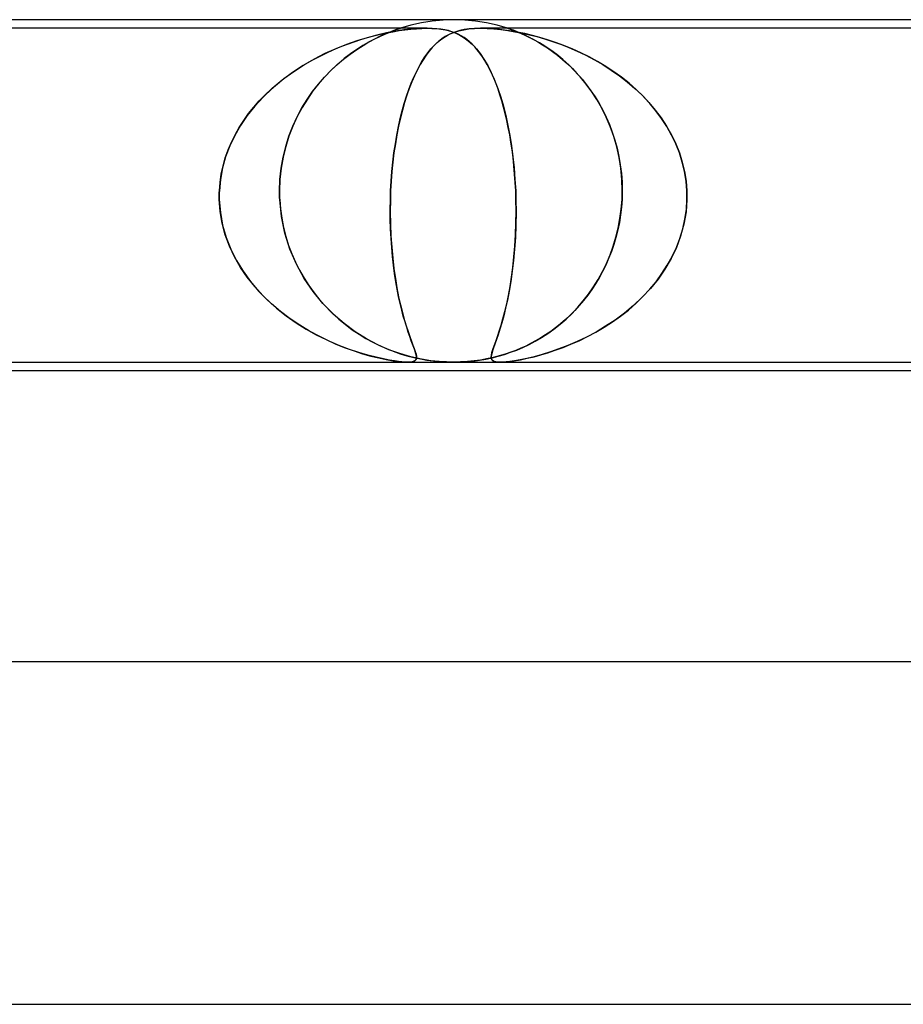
# Model space of a CAD drawing. Header units: millimetres. Extents: x -345 to 345, y -2 to 230.
# Tile 58 of 74: x 50 to 61, y 218 to 230. Entities that reach past the tile are written whole.
import ezdxf

# ---------------------------------------------------------------- set-up
doc = ezdxf.new("R2010")
doc.units = ezdxf.units.MM
doc.layers.add('HIDDEN', color=7, linetype='Continuous')
doc.layers.add('THICK', color=7, linetype='Continuous')

msp = doc.modelspace()

# ---------------------------------------------------------------- linework, layer by layer
at = {"layer": 'HIDDEN'}
for p, q in [((55.5, 230), (55.373, 229.996)), ((55.627, 229.996), (55.5, 230)), ((55.188, 229.9), (46.562, 229.9)), ((54.815, 229.88), (54.839, 229.888)), ((54.84, 229.888), (54.816, 229.88)), ((54.839, 229.888), (54.856, 229.894)), ((54.856, 229.894), (54.84, 229.888)), ((54.856, 229.894), (54.867, 229.897)), ((54.867, 229.897), (54.856, 229.894)), ((54.867, 229.897), (54.873, 229.899)), ((54.873, 229.899), (54.867, 229.897)), ((54.873, 229.899), (54.875, 229.9)), ((54.875, 229.9), (54.873, 229.899)), ((54.997, 229.936), (54.875, 229.9)), ((54.997, 229.89), (54.914, 229.88)), ((54.928, 229.882), (54.996, 229.89)), ((54.996, 229.89), (55.062, 229.895)), ((55.121, 229.964), (54.997, 229.936)), ((55.067, 229.896), (54.997, 229.89)), ((55.062, 229.895), (55.127, 229.899)), ((55.129, 229.899), (55.067, 229.896)), ((55.247, 229.984), (55.121, 229.964)), ((55.127, 229.899), (55.187, 229.9)), ((55.188, 229.9), (55.129, 229.899)), ((55.187, 229.9), (55.243, 229.899)), ((55.245, 229.899), (55.188, 229.9)), ((55.243, 229.899), (55.295, 229.896)), ((55.299, 229.895), (55.245, 229.899)), ((55.373, 229.996), (55.247, 229.984)), ((55.295, 229.896), (55.348, 229.89)), ((55.348, 229.89), (55.299, 229.895)), ((55.348, 229.89), (55.403, 229.88)), ((55.394, 229.882), (55.348, 229.89)), ((55.614, 229.883), (55.674, 229.893)), ((55.678, 229.893), (55.621, 229.885)), ((55.753, 229.984), (55.627, 229.996)), ((55.674, 229.893), (55.74, 229.898)), ((55.742, 229.898), (55.678, 229.893)), ((55.74, 229.898), (55.812, 229.9)), ((55.812, 229.9), (55.742, 229.898)), ((55.879, 229.964), (55.753, 229.984)), ((55.89, 229.898), (55.812, 229.9)), ((55.812, 229.9), (55.888, 229.898)), ((64.438, 229.9), (55.812, 229.9)), ((56.003, 229.936), (55.879, 229.964)), ((55.888, 229.898), (55.967, 229.893)), ((55.973, 229.893), (55.89, 229.898)), ((55.967, 229.893), (56.047, 229.885)), ((56.059, 229.883), (55.973, 229.893)), ((56.125, 229.9), (56.003, 229.936)), ((56.127, 229.899), (56.125, 229.9)), ((56.125, 229.9), (56.131, 229.898)), ((56.134, 229.897), (56.127, 229.899)), ((56.131, 229.898), (56.148, 229.892)), ((56.147, 229.892), (56.134, 229.897)), ((56.167, 229.886), (56.147, 229.892)), ((56.148, 229.892), (56.175, 229.882)), ((56.194, 229.876), (56.167, 229.886)), ((54.486, 229.79), (54.367, 229.754)), ((54.414, 229.768), (54.491, 229.791)), ((54.601, 229.82), (54.486, 229.79)), ((54.491, 229.791), (54.566, 229.811)), ((54.571, 229.773), (54.505, 229.738)), ((54.508, 229.74), (54.575, 229.775)), ((54.566, 229.811), (54.641, 229.83)), ((54.632, 229.804), (54.571, 229.773)), ((54.575, 229.775), (54.636, 229.805)), ((54.713, 229.846), (54.601, 229.82)), ((54.689, 229.829), (54.632, 229.804)), ((54.636, 229.805), (54.692, 229.831)), ((54.641, 229.83), (54.715, 229.846)), ((54.739, 229.85), (54.689, 229.829)), ((54.692, 229.831), (54.742, 229.851)), ((54.819, 229.866), (54.713, 229.846)), ((54.715, 229.846), (54.788, 229.86)), ((54.783, 229.867), (54.739, 229.85)), ((54.742, 229.851), (54.783, 229.868)), ((54.783, 229.868), (54.815, 229.88)), ((54.816, 229.88), (54.783, 229.867)), ((54.788, 229.86), (54.859, 229.872)), ((54.914, 229.88), (54.819, 229.866)), ((54.859, 229.872), (54.928, 229.882)), ((55.358, 229.776), (55.321, 229.747)), ((55.344, 229.765), (55.382, 229.792)), ((55.397, 229.802), (55.358, 229.776)), ((55.382, 229.792), (55.421, 229.816)), ((55.436, 229.872), (55.394, 229.882)), ((55.437, 229.824), (55.397, 229.802)), ((55.403, 229.88), (55.459, 229.866)), ((55.421, 229.816), (55.463, 229.837)), ((55.477, 229.86), (55.436, 229.872)), ((55.479, 229.844), (55.437, 229.824)), ((55.459, 229.866), (55.516, 229.846)), ((55.463, 229.837), (55.509, 229.855)), ((55.515, 229.846), (55.477, 229.86)), ((55.523, 229.86), (55.479, 229.844)), ((55.509, 229.855), (55.559, 229.871)), ((55.551, 229.83), (55.515, 229.846)), ((55.516, 229.846), (55.569, 229.82)), ((55.57, 229.874), (55.523, 229.86)), ((55.585, 229.811), (55.551, 229.83)), ((55.559, 229.871), (55.614, 229.883)), ((55.569, 229.82), (55.62, 229.79)), ((55.621, 229.885), (55.57, 229.874)), ((55.618, 229.791), (55.585, 229.811)), ((55.65, 229.768), (55.618, 229.791)), ((55.62, 229.79), (55.668, 229.754)), ((56.047, 229.885), (56.128, 229.874)), ((56.148, 229.871), (56.059, 229.883)), ((56.128, 229.874), (56.21, 229.86)), ((56.238, 229.855), (56.148, 229.871)), ((56.175, 229.882), (56.209, 229.87)), ((56.229, 229.862), (56.194, 229.876)), ((56.209, 229.87), (56.246, 229.855)), ((56.21, 229.86), (56.295, 229.844)), ((56.272, 229.844), (56.229, 229.862)), ((56.328, 229.837), (56.238, 229.855)), ((56.246, 229.855), (56.285, 229.838)), ((56.321, 229.822), (56.272, 229.844)), ((56.285, 229.838), (56.328, 229.819)), ((56.295, 229.844), (56.381, 229.824)), ((56.376, 229.796), (56.321, 229.822)), ((56.416, 229.816), (56.328, 229.837)), ((56.328, 229.819), (56.375, 229.797)), ((56.375, 229.797), (56.425, 229.771)), ((56.435, 229.765), (56.376, 229.796)), ((56.381, 229.824), (56.469, 229.802)), ((56.503, 229.792), (56.416, 229.816)), ((56.425, 229.771), (56.478, 229.741)), ((56.469, 229.802), (56.559, 229.776)), ((56.594, 229.765), (56.503, 229.792)), ((56.559, 229.776), (56.651, 229.747)), ((54.121, 229.661), (53.994, 229.604)), ((54.09, 229.648), (54.173, 229.683)), ((54.245, 229.711), (54.121, 229.661)), ((54.173, 229.683), (54.255, 229.715)), ((54.367, 229.754), (54.245, 229.711)), ((54.255, 229.715), (54.335, 229.743)), ((54.335, 229.743), (54.414, 229.768)), ((54.365, 229.652), (54.438, 229.699)), ((54.436, 229.698), (54.365, 229.653)), ((54.505, 229.738), (54.436, 229.698)), ((54.438, 229.699), (54.508, 229.74)), ((55.196, 229.614), (55.232, 229.659)), ((55.246, 229.675), (55.21, 229.632)), ((55.232, 229.659), (55.269, 229.699)), ((55.283, 229.713), (55.246, 229.675)), ((55.269, 229.699), (55.306, 229.734)), ((55.321, 229.747), (55.283, 229.713)), ((55.306, 229.734), (55.344, 229.765)), ((55.681, 229.743), (55.65, 229.768)), ((55.668, 229.754), (55.716, 229.711)), ((55.712, 229.715), (55.681, 229.743)), ((55.743, 229.683), (55.712, 229.715)), ((55.716, 229.711), (55.762, 229.661)), ((55.773, 229.648), (55.743, 229.683)), ((55.762, 229.661), (55.807, 229.604)), ((56.498, 229.73), (56.435, 229.765)), ((56.478, 229.741), (56.534, 229.708)), ((56.563, 229.689), (56.498, 229.73)), ((56.534, 229.708), (56.592, 229.671)), ((56.631, 229.644), (56.563, 229.689)), ((56.592, 229.671), (56.651, 229.63)), ((56.688, 229.734), (56.594, 229.765)), ((56.651, 229.747), (56.746, 229.713)), ((56.784, 229.699), (56.688, 229.734)), ((56.746, 229.713), (56.843, 229.675)), ((56.882, 229.659), (56.784, 229.699)), ((56.843, 229.675), (56.941, 229.632)), ((56.981, 229.614), (56.882, 229.659)), ((53.836, 229.523), (53.921, 229.568)), ((53.994, 229.604), (53.866, 229.539)), ((53.921, 229.568), (54.006, 229.61)), ((54.006, 229.61), (54.09, 229.648)), ((54.136, 229.475), (54.212, 229.54)), ((54.217, 229.545), (54.143, 229.482)), ((54.212, 229.54), (54.289, 229.599)), ((54.292, 229.601), (54.217, 229.545)), ((54.289, 229.599), (54.365, 229.652)), ((54.365, 229.653), (54.292, 229.601)), ((55.126, 229.511), (55.16, 229.565)), ((55.174, 229.585), (55.139, 229.532)), ((55.16, 229.565), (55.196, 229.614)), ((55.21, 229.632), (55.174, 229.585)), ((55.803, 229.61), (55.773, 229.648)), ((55.832, 229.568), (55.803, 229.61)), ((55.807, 229.604), (55.851, 229.539)), ((55.861, 229.523), (55.832, 229.568)), ((56.7, 229.592), (56.631, 229.644)), ((56.651, 229.63), (56.71, 229.584)), ((56.77, 229.535), (56.7, 229.592)), ((56.71, 229.584), (56.769, 229.536)), ((56.941, 229.632), (57.041, 229.585)), ((57.08, 229.565), (56.981, 229.614)), ((57.041, 229.585), (57.14, 229.532)), ((57.178, 229.511), (57.08, 229.565)), ((53.739, 229.466), (53.614, 229.385)), ((53.672, 229.423), (53.753, 229.475)), ((53.866, 229.539), (53.739, 229.466)), ((53.753, 229.475), (53.836, 229.523)), ((54.061, 229.405), (54.136, 229.475)), ((54.143, 229.482), (54.069, 229.413)), ((55.061, 229.392), (55.093, 229.454)), ((55.104, 229.475), (55.071, 229.412)), ((55.093, 229.454), (55.126, 229.511)), ((55.139, 229.532), (55.104, 229.475)), ((55.851, 229.539), (55.894, 229.466)), ((55.889, 229.475), (55.861, 229.523)), ((55.916, 229.423), (55.889, 229.475)), ((55.894, 229.466), (55.935, 229.385)), ((56.769, 229.536), (56.828, 229.484)), ((56.84, 229.472), (56.77, 229.535)), ((56.828, 229.484), (56.885, 229.428)), ((56.91, 229.403), (56.84, 229.472)), ((56.885, 229.428), (56.941, 229.369)), ((57.14, 229.532), (57.24, 229.475)), ((57.274, 229.454), (57.178, 229.511)), ((57.24, 229.475), (57.338, 229.412)), ((57.367, 229.392), (57.274, 229.454)), ((53.438, 229.251), (53.514, 229.312)), ((53.614, 229.385), (53.492, 229.295)), ((53.514, 229.312), (53.592, 229.369)), ((53.592, 229.369), (53.672, 229.423)), ((53.917, 229.247), (53.987, 229.329)), ((53.995, 229.337), (53.923, 229.256)), ((53.987, 229.329), (54.061, 229.405)), ((54.069, 229.413), (53.995, 229.337)), ((55.001, 229.257), (55.03, 229.327)), ((55.038, 229.345), (55.007, 229.274)), ((55.03, 229.327), (55.061, 229.392)), ((55.071, 229.412), (55.038, 229.345)), ((55.942, 229.369), (55.916, 229.423)), ((55.935, 229.385), (55.975, 229.295)), ((55.968, 229.312), (55.942, 229.369)), ((55.992, 229.251), (55.968, 229.312)), ((56.978, 229.328), (56.91, 229.403)), ((56.941, 229.369), (56.996, 229.307)), ((57.045, 229.247), (56.978, 229.328)), ((57.338, 229.412), (57.433, 229.345)), ((57.458, 229.327), (57.367, 229.392)), ((57.433, 229.345), (57.525, 229.274)), ((57.545, 229.257), (57.458, 229.327)), ((53.377, 229.198), (53.271, 229.097)), ((53.365, 229.188), (53.438, 229.251)), ((53.492, 229.295), (53.377, 229.198)), ((53.849, 229.16), (53.917, 229.247)), ((53.923, 229.256), (53.854, 229.168)), ((54.978, 229.198), (54.95, 229.118)), ((54.972, 229.183), (55.001, 229.257)), ((55.007, 229.274), (54.978, 229.198)), ((55.975, 229.295), (56.012, 229.198)), ((56.015, 229.188), (55.992, 229.251)), ((56.012, 229.198), (56.046, 229.097)), ((56.996, 229.307), (57.049, 229.241)), ((57.109, 229.159), (57.045, 229.247)), ((57.049, 229.241), (57.1, 229.171)), ((57.525, 229.274), (57.614, 229.198)), ((57.63, 229.183), (57.545, 229.257)), ((57.614, 229.198), (57.698, 229.118)), ((53.271, 229.097), (53.174, 228.991)), ((53.227, 229.052), (53.295, 229.121)), ((53.295, 229.121), (53.365, 229.188)), ((53.784, 229.068), (53.849, 229.16)), ((53.854, 229.168), (53.788, 229.073)), ((54.92, 229.023), (54.946, 229.105)), ((54.95, 229.118), (54.923, 229.033)), ((54.946, 229.105), (54.972, 229.183)), ((56.038, 229.121), (56.015, 229.188)), ((56.059, 229.052), (56.038, 229.121)), ((56.046, 229.097), (56.077, 228.991)), ((57.1, 229.171), (57.149, 229.099)), ((57.169, 229.066), (57.109, 229.159)), ((57.149, 229.099), (57.195, 229.023)), ((57.71, 229.105), (57.63, 229.183)), ((57.698, 229.118), (57.777, 229.033)), ((57.787, 229.023), (57.71, 229.105)), ((53.174, 228.991), (53.086, 228.881)), ((53.102, 228.903), (53.163, 228.979)), ((53.163, 228.979), (53.227, 229.052)), ((53.668, 228.865), (53.724, 228.969)), ((53.726, 228.973), (53.669, 228.868)), ((53.724, 228.969), (53.784, 229.068)), ((53.788, 229.073), (53.726, 228.973)), ((54.896, 228.937), (54.92, 229.023)), ((54.923, 229.033), (54.898, 228.945)), ((56.08, 228.979), (56.059, 229.052)), ((56.077, 228.991), (56.105, 228.881)), ((56.099, 228.903), (56.08, 228.979)), ((57.226, 228.967), (57.169, 229.066)), ((57.195, 229.023), (57.238, 228.943)), ((57.278, 228.862), (57.226, 228.967)), ((57.777, 229.033), (57.852, 228.945)), ((57.858, 228.937), (57.787, 229.023)), ((53.086, 228.881), (53.008, 228.766)), ((53.046, 228.824), (53.102, 228.903)), ((53.617, 228.755), (53.668, 228.865)), ((53.669, 228.868), (53.618, 228.756)), ((54.875, 228.852), (54.853, 228.756)), ((54.873, 228.846), (54.896, 228.937)), ((54.898, 228.945), (54.875, 228.852)), ((56.118, 228.824), (56.099, 228.903)), ((56.105, 228.881), (56.13, 228.766)), ((57.238, 228.943), (57.279, 228.86)), ((57.325, 228.751), (57.278, 228.862)), ((57.279, 228.86), (57.316, 228.775)), ((57.852, 228.945), (57.921, 228.852)), ((57.925, 228.846), (57.858, 228.937)), ((57.921, 228.852), (57.984, 228.756)), ((53.008, 228.766), (52.94, 228.648)), ((52.945, 228.657), (52.993, 228.742)), ((52.993, 228.742), (53.046, 228.824)), ((53.618, 228.756), (53.573, 228.64)), ((53.573, 228.639), (53.617, 228.755)), ((54.853, 228.756), (54.833, 228.656)), ((54.833, 228.653), (54.852, 228.752)), ((54.852, 228.752), (54.873, 228.846)), ((56.135, 228.742), (56.118, 228.824)), ((56.13, 228.766), (56.152, 228.648)), ((56.151, 228.657), (56.135, 228.742)), ((57.316, 228.775), (57.349, 228.686)), ((57.366, 228.635), (57.325, 228.751)), ((57.987, 228.752), (57.925, 228.846)), ((57.984, 228.756), (58.041, 228.656)), ((58.042, 228.653), (57.987, 228.752)), ((52.94, 228.648), (52.881, 228.525)), ((52.901, 228.57), (52.945, 228.657)), ((53.573, 228.64), (53.535, 228.518)), ((53.535, 228.519), (53.573, 228.639)), ((54.833, 228.656), (54.816, 228.552)), ((54.816, 228.551), (54.833, 228.653)), ((56.165, 228.57), (56.151, 228.657)), ((56.152, 228.648), (56.172, 228.525)), ((57.349, 228.686), (57.379, 228.594)), ((57.401, 228.515), (57.366, 228.635)), ((58.041, 228.656), (58.091, 228.552)), ((58.091, 228.551), (58.042, 228.653)), ((52.881, 228.525), (52.834, 228.398)), ((52.863, 228.479), (52.901, 228.57)), ((53.504, 228.394), (53.535, 228.519)), ((53.535, 228.518), (53.504, 228.393)), ((54.816, 228.552), (54.8, 228.446)), ((54.8, 228.445), (54.816, 228.551)), ((56.179, 228.479), (56.165, 228.57)), ((56.172, 228.525), (56.189, 228.398)), ((57.379, 228.594), (57.405, 228.499)), ((57.429, 228.391), (57.401, 228.515)), ((58.091, 228.552), (58.133, 228.446)), ((58.133, 228.445), (58.091, 228.551)), ((52.834, 228.398), (52.798, 228.268)), ((52.83, 228.386), (52.863, 228.479)), ((53.504, 228.393), (53.481, 228.264)), ((53.482, 228.266), (53.504, 228.394)), ((54.8, 228.446), (54.787, 228.337)), ((54.787, 228.337), (54.8, 228.445)), ((56.19, 228.386), (56.179, 228.479)), ((56.189, 228.398), (56.203, 228.268)), ((57.405, 228.499), (57.427, 228.402)), ((57.427, 228.402), (57.443, 228.304)), ((57.449, 228.264), (57.429, 228.391)), ((58.133, 228.446), (58.167, 228.337)), ((58.167, 228.337), (58.133, 228.445)), ((52.783, 228.196), (52.803, 228.292)), ((52.803, 228.292), (52.83, 228.386)), ((54.787, 228.337), (54.776, 228.225)), ((54.776, 228.227), (54.787, 228.337)), ((56.2, 228.292), (56.19, 228.386)), ((56.209, 228.196), (56.2, 228.292)), ((57.443, 228.304), (57.456, 228.204)), ((58.194, 228.227), (58.167, 228.337)), ((58.167, 228.337), (58.194, 228.225)), ((52.769, 228.099), (52.783, 228.196)), ((52.798, 228.268), (52.773, 228.134)), ((53.468, 228.134), (53.482, 228.266)), ((53.481, 228.264), (53.468, 228.133)), ((54.776, 228.225), (54.767, 228.113)), ((54.768, 228.114), (54.776, 228.227)), ((56.203, 228.268), (56.213, 228.134)), ((56.216, 228.099), (56.209, 228.196)), ((57.461, 228.132), (57.449, 228.264)), ((57.456, 228.204), (57.463, 228.102)), ((58.212, 228.114), (58.194, 228.227)), ((58.194, 228.225), (58.212, 228.113)), ((52.773, 228.134), (52.761, 228)), ((52.761, 228), (52.769, 228.099)), ((53.463, 228), (53.468, 228.134)), ((53.468, 228.133), (53.463, 228)), ((54.761, 228), (54.768, 228.114)), ((54.767, 228.113), (54.761, 228)), ((56.213, 228.134), (56.221, 228)), ((56.221, 228), (56.216, 228.099)), ((57.465, 228), (57.461, 228.132)), ((57.463, 228.102), (57.465, 228)), ((58.221, 228), (58.212, 228.114)), ((58.212, 228.113), (58.221, 228)), ((52.76, 227.983), (52.761, 228)), ((52.761, 228), (52.76, 227.983)), ((52.76, 227.967), (52.76, 227.983)), ((52.76, 227.983), (52.76, 227.967)), ((52.76, 227.95), (52.76, 227.967)), ((52.76, 227.967), (52.76, 227.95)), ((52.76, 227.933), (52.76, 227.95)), ((52.76, 227.95), (52.76, 227.933)), ((52.76, 227.917), (52.76, 227.933)), ((52.76, 227.933), (52.76, 227.917)), ((53.463, 228), (53.463, 227.983)), ((53.463, 227.983), (53.463, 228)), ((53.463, 227.983), (53.463, 227.967)), ((53.463, 227.967), (53.463, 227.983)), ((53.463, 227.967), (53.463, 227.95)), ((53.463, 227.95), (53.463, 227.967)), ((53.463, 227.95), (53.464, 227.933)), ((53.464, 227.933), (53.463, 227.95)), ((53.464, 227.933), (53.464, 227.917)), ((53.464, 227.917), (53.464, 227.933)), ((54.759, 227.933), (54.758, 227.917)), ((54.758, 227.917), (54.759, 227.933)), ((54.76, 227.967), (54.759, 227.95)), ((54.759, 227.95), (54.76, 227.967)), ((54.759, 227.95), (54.759, 227.933)), ((54.759, 227.933), (54.759, 227.95)), ((54.761, 227.983), (54.76, 227.967)), ((54.76, 227.967), (54.761, 227.983)), ((54.761, 228), (54.761, 227.983)), ((54.761, 227.983), (54.761, 228)), ((56.221, 228), (56.221, 227.983)), ((56.221, 227.983), (56.221, 228)), ((56.221, 227.983), (56.222, 227.967)), ((56.222, 227.967), (56.221, 227.983)), ((56.222, 227.967), (56.223, 227.95)), ((56.223, 227.95), (56.222, 227.967)), ((56.223, 227.95), (56.223, 227.933)), ((56.223, 227.933), (56.223, 227.95)), ((56.223, 227.933), (56.224, 227.917)), ((56.224, 227.917), (56.223, 227.933)), ((57.463, 227.917), (57.464, 227.933)), ((57.464, 227.933), (57.463, 227.917)), ((57.464, 227.933), (57.465, 227.95)), ((57.465, 227.95), (57.464, 227.933)), ((57.465, 227.983), (57.465, 228)), ((57.465, 228), (57.465, 227.983)), ((57.465, 227.967), (57.465, 227.983)), ((57.465, 227.983), (57.465, 227.967)), ((57.465, 227.95), (57.465, 227.967)), ((57.465, 227.967), (57.465, 227.95)), ((58.222, 227.983), (58.221, 228)), ((58.221, 228), (58.222, 227.983)), ((58.222, 227.967), (58.222, 227.983)), ((58.222, 227.983), (58.222, 227.967)), ((58.222, 227.95), (58.222, 227.967)), ((58.222, 227.967), (58.222, 227.95)), ((58.222, 227.933), (58.222, 227.95)), ((58.222, 227.95), (58.222, 227.933)), ((58.222, 227.917), (58.222, 227.933)), ((58.222, 227.933), (58.222, 227.917)), ((52.76, 227.9), (52.76, 227.917)), ((52.76, 227.917), (52.76, 227.9)), ((52.77, 227.761), (52.76, 227.9)), ((52.76, 227.9), (52.772, 227.75)), ((53.464, 227.917), (53.465, 227.9)), ((53.465, 227.9), (53.464, 227.917)), ((53.485, 227.701), (53.465, 227.9)), ((53.465, 227.9), (53.474, 227.789)), ((54.758, 227.9), (54.756, 227.756)), ((54.756, 227.784), (54.758, 227.9)), ((54.758, 227.917), (54.758, 227.9)), ((54.758, 227.9), (54.758, 227.917)), ((56.224, 227.917), (56.224, 227.9)), ((56.224, 227.9), (56.224, 227.917)), ((56.224, 227.9), (56.226, 227.75)), ((56.226, 227.761), (56.224, 227.9)), ((57.454, 227.788), (57.463, 227.9)), ((57.463, 227.9), (57.456, 227.81)), ((57.463, 227.9), (57.463, 227.917)), ((57.463, 227.917), (57.463, 227.9)), ((58.222, 227.9), (58.211, 227.755)), ((58.215, 227.784), (58.222, 227.9)), ((58.222, 227.9), (58.222, 227.917)), ((58.222, 227.917), (58.222, 227.9)), ((52.794, 227.623), (52.77, 227.761)), ((52.772, 227.75), (52.798, 227.602)), ((53.474, 227.789), (53.489, 227.68)), ((53.526, 227.507), (53.485, 227.701)), ((54.757, 227.67), (54.756, 227.784)), ((54.756, 227.756), (54.758, 227.614)), ((56.224, 227.623), (56.226, 227.761)), ((56.226, 227.75), (56.224, 227.602)), ((57.446, 227.72), (57.432, 227.631)), ((57.439, 227.677), (57.454, 227.788)), ((57.456, 227.81), (57.446, 227.72)), ((58.211, 227.755), (58.186, 227.612)), ((58.198, 227.67), (58.215, 227.784)), ((52.83, 227.488), (52.794, 227.623)), ((52.798, 227.602), (52.84, 227.458)), ((53.489, 227.68), (53.51, 227.572)), ((54.76, 227.557), (54.757, 227.67)), ((54.758, 227.614), (54.764, 227.476)), ((56.224, 227.602), (56.218, 227.458)), ((56.219, 227.488), (56.224, 227.623)), ((57.432, 227.631), (57.414, 227.544)), ((57.419, 227.567), (57.439, 227.677)), ((58.186, 227.612), (58.148, 227.473)), ((58.173, 227.557), (58.198, 227.67)), ((52.878, 227.356), (52.83, 227.488)), ((53.51, 227.572), (53.537, 227.467)), ((53.585, 227.32), (53.526, 227.507)), ((54.766, 227.446), (54.76, 227.557)), ((54.764, 227.476), (54.773, 227.343)), ((56.212, 227.356), (56.219, 227.488)), ((57.392, 227.459), (57.419, 227.567)), ((57.414, 227.544), (57.392, 227.457)), ((58.148, 227.473), (58.098, 227.339)), ((58.139, 227.446), (58.173, 227.557)), ((52.84, 227.458), (52.894, 227.319)), ((52.938, 227.229), (52.878, 227.356)), ((53.537, 227.467), (53.569, 227.364)), ((53.569, 227.364), (53.606, 227.265)), ((54.773, 227.338), (54.766, 227.446)), ((56.201, 227.229), (56.212, 227.356)), ((56.218, 227.458), (56.209, 227.319)), ((57.367, 227.373), (57.339, 227.291)), ((57.361, 227.355), (57.392, 227.459)), ((57.392, 227.457), (57.367, 227.373)), ((58.098, 227.338), (58.139, 227.446)), ((52.894, 227.319), (52.96, 227.187)), ((53.661, 227.143), (53.585, 227.32)), ((53.606, 227.265), (53.649, 227.168)), ((54.773, 227.343), (54.785, 227.215)), ((54.783, 227.233), (54.773, 227.338)), ((56.209, 227.319), (56.197, 227.187)), ((57.282, 227.153), (57.324, 227.252)), ((57.339, 227.291), (57.307, 227.211)), ((57.324, 227.252), (57.361, 227.355)), ((58.098, 227.339), (58.037, 227.21)), ((58.048, 227.233), (58.098, 227.338)), ((53.007, 227.107), (52.938, 227.229)), ((52.96, 227.187), (53.037, 227.061)), ((53.649, 227.168), (53.696, 227.074)), ((53.751, 226.978), (53.661, 227.143)), ((54.794, 227.132), (54.783, 227.233)), ((54.785, 227.215), (54.799, 227.093)), ((54.807, 227.034), (54.794, 227.132)), ((56.197, 227.187), (56.182, 227.061)), ((56.188, 227.107), (56.201, 227.229)), ((57.235, 227.058), (57.282, 227.153)), ((57.273, 227.134), (57.236, 227.059)), ((57.307, 227.211), (57.273, 227.134)), ((57.93, 227.034), (57.992, 227.132)), ((58.037, 227.21), (57.965, 227.087)), ((57.992, 227.132), (58.048, 227.233)), ((53.086, 226.991), (53.007, 227.107)), ((53.037, 227.061), (53.124, 226.942)), ((53.696, 227.074), (53.749, 226.982)), ((54.799, 227.093), (54.816, 226.977)), ((54.822, 226.94), (54.807, 227.034)), ((56.182, 227.061), (56.165, 226.942)), ((56.172, 226.991), (56.188, 227.107)), ((57.185, 226.966), (57.235, 227.058)), ((57.236, 227.059), (57.196, 226.986)), ((57.861, 226.94), (57.93, 227.034)), ((57.965, 227.087), (57.884, 226.971)), ((53.174, 226.882), (53.086, 226.991)), ((53.124, 226.942), (53.219, 226.83)), ((53.749, 226.982), (53.806, 226.894)), ((53.855, 226.826), (53.751, 226.978)), ((54.816, 226.977), (54.834, 226.868)), ((54.837, 226.851), (54.822, 226.94)), ((56.165, 226.942), (56.146, 226.83)), ((56.155, 226.882), (56.172, 226.991)), ((57.154, 226.915), (57.109, 226.848)), ((57.13, 226.879), (57.185, 226.966)), ((57.196, 226.986), (57.154, 226.915)), ((57.787, 226.851), (57.861, 226.94)), ((57.884, 226.971), (57.796, 226.861)), ((53.268, 226.778), (53.174, 226.882)), ((53.219, 226.83), (53.321, 226.726)), ((53.806, 226.894), (53.868, 226.808)), ((53.968, 226.686), (53.855, 226.826)), ((53.868, 226.808), (53.935, 226.725)), ((54.834, 226.868), (54.854, 226.765)), ((54.854, 226.766), (54.837, 226.851)), ((56.146, 226.83), (56.125, 226.726)), ((56.136, 226.778), (56.155, 226.882)), ((57.011, 226.716), (57.072, 226.795)), ((57.063, 226.783), (57.014, 226.72)), ((57.109, 226.848), (57.063, 226.783)), ((57.072, 226.795), (57.13, 226.879)), ((57.796, 226.861), (57.7, 226.758)), ((57.708, 226.766), (57.787, 226.851)), ((53.369, 226.681), (53.268, 226.778)), ((53.321, 226.726), (53.429, 226.629)), ((53.475, 226.591), (53.369, 226.681)), ((53.935, 226.725), (54.006, 226.646)), ((54.09, 226.562), (53.968, 226.686)), ((54.872, 226.686), (54.854, 226.766)), ((54.854, 226.765), (54.876, 226.669)), ((54.89, 226.609), (54.872, 226.686)), ((54.876, 226.669), (54.898, 226.58)), ((56.094, 226.591), (56.116, 226.681)), ((56.125, 226.726), (56.104, 226.629)), ((56.116, 226.681), (56.136, 226.778)), ((56.946, 226.641), (57.011, 226.716)), ((57.014, 226.72), (56.964, 226.661)), ((57.537, 226.609), (57.624, 226.686)), ((57.7, 226.758), (57.598, 226.662)), ((57.624, 226.686), (57.708, 226.766)), ((53.429, 226.629), (53.542, 226.54)), ((53.586, 226.508), (53.475, 226.591)), ((54.006, 226.646), (54.08, 226.571)), ((54.08, 226.571), (54.156, 226.502)), ((54.217, 226.451), (54.09, 226.562)), ((54.909, 226.538), (54.89, 226.609)), ((54.898, 226.58), (54.92, 226.499)), ((56.073, 226.508), (56.094, 226.591)), ((56.104, 226.629), (56.082, 226.54)), ((56.81, 226.504), (56.879, 226.57)), ((56.911, 226.604), (56.857, 226.549)), ((56.879, 226.57), (56.946, 226.641)), ((56.964, 226.661), (56.911, 226.604)), ((57.492, 226.573), (57.383, 226.492)), ((57.446, 226.538), (57.537, 226.609)), ((57.598, 226.662), (57.492, 226.573)), ((53.542, 226.54), (53.657, 226.459)), ((53.699, 226.432), (53.586, 226.508)), ((53.657, 226.459), (53.774, 226.386)), ((54.156, 226.502), (54.234, 226.438)), ((54.347, 226.356), (54.217, 226.451)), ((54.234, 226.438), (54.312, 226.379)), ((54.929, 226.471), (54.909, 226.538)), ((54.92, 226.499), (54.942, 226.425)), ((54.948, 226.408), (54.929, 226.471)), ((56.059, 226.459), (56.037, 226.386)), ((56.051, 226.432), (56.073, 226.508)), ((56.082, 226.54), (56.059, 226.459)), ((56.668, 226.387), (56.739, 226.443)), ((56.745, 226.448), (56.688, 226.402)), ((56.739, 226.443), (56.81, 226.504)), ((56.802, 226.497), (56.745, 226.448)), ((56.857, 226.549), (56.802, 226.497)), ((57.255, 226.408), (57.352, 226.471)), ((57.383, 226.492), (57.272, 226.419)), ((57.352, 226.471), (57.446, 226.538)), ((53.815, 226.362), (53.699, 226.432)), ((53.774, 226.386), (53.891, 226.321)), ((53.933, 226.299), (53.815, 226.362)), ((53.891, 226.321), (54.007, 226.263)), ((54.312, 226.379), (54.392, 226.326)), ((54.479, 226.273), (54.347, 226.356)), ((54.392, 226.326), (54.472, 226.277)), ((54.942, 226.425), (54.964, 226.359)), ((54.967, 226.35), (54.948, 226.408)), ((54.964, 226.359), (54.985, 226.299)), ((54.985, 226.298), (54.967, 226.35)), ((56.016, 226.321), (55.996, 226.263)), ((56.009, 226.299), (56.029, 226.362)), ((56.037, 226.386), (56.016, 226.321)), ((56.029, 226.362), (56.051, 226.432)), ((56.523, 226.289), (56.595, 226.336)), ((56.63, 226.359), (56.571, 226.32)), ((56.595, 226.336), (56.668, 226.387)), ((56.688, 226.402), (56.63, 226.359)), ((57.16, 226.352), (57.049, 226.293)), ((57.059, 226.298), (57.157, 226.35)), ((57.157, 226.35), (57.255, 226.408)), ((57.272, 226.419), (57.16, 226.352)), ((54.051, 226.242), (53.933, 226.299)), ((54.007, 226.263), (54.12, 226.212)), ((54.168, 226.192), (54.051, 226.242)), ((54.12, 226.212), (54.229, 226.169)), ((54.472, 226.277), (54.552, 226.233)), ((54.61, 226.204), (54.479, 226.273)), ((54.552, 226.233), (54.632, 226.193)), ((54.985, 226.299), (55.004, 226.246)), ((55.002, 226.251), (54.985, 226.298)), ((55.018, 226.209), (55.002, 226.251)), ((55.004, 226.246), (55.021, 226.2)), ((55.032, 226.171), (55.018, 226.209)), ((55.978, 226.212), (55.963, 226.169)), ((55.971, 226.192), (55.989, 226.242)), ((55.996, 226.263), (55.978, 226.212)), ((55.989, 226.242), (56.009, 226.299)), ((56.305, 226.173), (56.377, 226.208)), ((56.396, 226.217), (56.338, 226.188)), ((56.377, 226.208), (56.45, 226.246)), ((56.454, 226.248), (56.396, 226.217)), ((56.45, 226.246), (56.523, 226.289)), ((56.513, 226.283), (56.454, 226.248)), ((56.571, 226.32), (56.513, 226.283)), ((56.774, 226.171), (56.867, 226.209)), ((56.939, 226.24), (56.831, 226.194)), ((56.867, 226.209), (56.962, 226.251)), ((57.049, 226.293), (56.939, 226.24)), ((56.962, 226.251), (57.059, 226.298)), ((54.282, 226.149), (54.168, 226.192)), ((54.229, 226.169), (54.334, 226.131)), ((54.391, 226.113), (54.282, 226.149)), ((54.334, 226.131), (54.433, 226.099)), ((54.494, 226.082), (54.391, 226.113)), ((54.433, 226.099), (54.53, 226.072)), ((54.741, 226.146), (54.61, 226.204)), ((54.632, 226.193), (54.712, 226.158)), ((54.712, 226.158), (54.792, 226.127)), ((54.869, 226.1), (54.741, 226.146)), ((54.792, 226.127), (54.872, 226.099)), ((54.996, 226.063), (54.869, 226.1)), ((54.872, 226.099), (54.951, 226.075)), ((55.021, 226.2), (55.036, 226.159)), ((55.043, 226.139), (55.032, 226.171)), ((55.036, 226.159), (55.048, 226.124)), ((55.053, 226.11), (55.043, 226.139)), ((55.048, 226.124), (55.057, 226.093)), ((55.059, 226.085), (55.053, 226.11)), ((55.057, 226.093), (55.062, 226.068)), ((55.941, 226.099), (55.935, 226.072)), ((55.937, 226.082), (55.944, 226.113)), ((55.95, 226.131), (55.941, 226.099)), ((55.944, 226.113), (55.956, 226.149)), ((55.963, 226.169), (55.95, 226.131)), ((55.956, 226.149), (55.971, 226.192)), ((56.017, 226.07), (56.09, 226.091)), ((56.11, 226.097), (56.055, 226.08)), ((56.09, 226.091), (56.162, 226.115)), ((56.166, 226.117), (56.11, 226.097)), ((56.162, 226.115), (56.233, 226.142)), ((56.222, 226.138), (56.166, 226.117)), ((56.28, 226.162), (56.222, 226.138)), ((56.233, 226.142), (56.305, 226.173)), ((56.338, 226.188), (56.28, 226.162)), ((56.516, 226.085), (56.598, 226.11)), ((56.626, 226.119), (56.529, 226.089)), ((56.598, 226.11), (56.684, 226.139)), ((56.727, 226.154), (56.626, 226.119)), ((56.684, 226.139), (56.774, 226.171)), ((56.831, 226.194), (56.727, 226.154)), ((54.59, 226.057), (54.494, 226.082)), ((54.53, 226.072), (54.622, 226.049)), ((54.676, 226.037), (54.59, 226.057)), ((54.622, 226.049), (54.709, 226.031)), ((54.747, 226.023), (54.676, 226.037)), ((54.709, 226.031), (54.789, 226.016)), ((54.805, 226.014), (54.747, 226.023)), ((54.789, 226.016), (54.857, 226.007)), ((54.852, 226.008), (54.805, 226.014)), ((54.891, 226.003), (54.852, 226.008)), ((54.857, 226.007), (54.913, 226.002)), ((54.927, 226.001), (54.891, 226.003)), ((54.913, 226.002), (54.959, 226)), ((54.958, 226), (54.927, 226.001)), ((54.951, 226.075), (55.03, 226.055)), ((54.959, 226), (54.995, 226.002)), ((54.99, 226.001), (54.964, 226)), ((55.013, 226.004), (54.99, 226.001)), ((54.995, 226.002), (55.023, 226.007)), ((55.12, 226.035), (54.996, 226.063)), ((55.032, 226.01), (55.013, 226.004)), ((55.023, 226.007), (55.043, 226.016)), ((55.03, 226.055), (55.108, 226.038)), ((55.047, 226.018), (55.032, 226.01)), ((55.043, 226.016), (55.056, 226.029)), ((55.057, 226.03), (55.047, 226.018)), ((55.056, 226.029), (55.062, 226.045)), ((55.062, 226.047), (55.057, 226.03)), ((55.063, 226.064), (55.059, 226.085)), ((55.062, 226.068), (55.062, 226.047)), ((55.062, 226.045), (55.063, 226.064)), ((55.108, 226.038), (55.185, 226.024)), ((55.232, 226.017), (55.12, 226.035)), ((55.185, 226.024), (55.261, 226.014)), ((55.328, 226.007), (55.232, 226.017)), ((55.261, 226.014), (55.338, 226.006)), ((55.412, 226.002), (55.328, 226.007)), ((55.338, 226.006), (55.417, 226.002)), ((55.496, 226), (55.412, 226.002)), ((55.417, 226.002), (55.496, 226)), ((55.577, 226.002), (55.496, 226)), ((55.496, 226), (55.575, 226.002)), ((55.575, 226.002), (55.652, 226.006)), ((55.657, 226.006), (55.577, 226.002)), ((55.652, 226.006), (55.726, 226.013)), ((55.735, 226.014), (55.657, 226.006)), ((55.726, 226.013), (55.799, 226.023)), ((55.809, 226.025), (55.735, 226.014)), ((55.799, 226.023), (55.872, 226.036)), ((55.879, 226.037), (55.809, 226.025)), ((55.872, 226.036), (55.945, 226.051)), ((55.943, 226.051), (55.879, 226.037)), ((55.934, 226.057), (55.937, 226.082)), ((55.937, 226.037), (55.934, 226.057)), ((55.935, 226.072), (55.935, 226.049)), ((55.935, 226.049), (55.94, 226.031)), ((55.945, 226.023), (55.937, 226.037)), ((55.94, 226.031), (55.953, 226.016)), ((56.001, 226.065), (55.943, 226.051)), ((55.945, 226.051), (56.017, 226.07)), ((55.957, 226.014), (55.945, 226.023)), ((55.953, 226.016), (55.975, 226.007)), ((55.973, 226.008), (55.957, 226.014)), ((55.991, 226.003), (55.973, 226.008)), ((55.975, 226.007), (56.004, 226.002)), ((56.013, 226.001), (55.991, 226.003)), ((56.055, 226.08), (56.001, 226.065)), ((56.004, 226.002), (56.04, 226)), ((56.04, 226), (56.013, 226.001)), ((56.04, 226), (56.085, 226.002)), ((56.071, 226.001), (56.04, 226)), ((56.109, 226.004), (56.071, 226.001)), ((56.085, 226.002), (56.14, 226.007)), ((56.154, 226.008), (56.109, 226.004)), ((56.14, 226.007), (56.205, 226.016)), ((56.209, 226.016), (56.154, 226.008)), ((56.205, 226.016), (56.278, 226.029)), ((56.274, 226.028), (56.209, 226.016)), ((56.352, 226.044), (56.274, 226.028)), ((56.278, 226.029), (56.356, 226.045)), ((56.437, 226.064), (56.352, 226.044)), ((56.356, 226.045), (56.436, 226.064)), ((56.436, 226.064), (56.516, 226.085)), ((56.529, 226.089), (56.437, 226.064))]:
    msp.add_line(p, q, dxfattribs=at)
at = {"layer": 'THICK'}
for p, q in [((183, 230), (-183, 230)), ((-89.763, 226), (89.763, 226)), ((54.962, 226), (54.961, 226)), ((54.961, 226), (54.961, 226)), ((54.963, 226), (54.962, 226)), ((54.962, 226), (54.962, 226)), ((54.964, 226), (54.963, 226)), ((54.963, 226), (54.963, 226)), ((89.457, 225.9), (18.5, 225.9)), ((188, 222.5), (-188, 222.5)), ((-92.445, 218.5), (92.445, 218.5))]:
    msp.add_line(p, q, dxfattribs=at)

doc.saveas('drawing.dxf')
